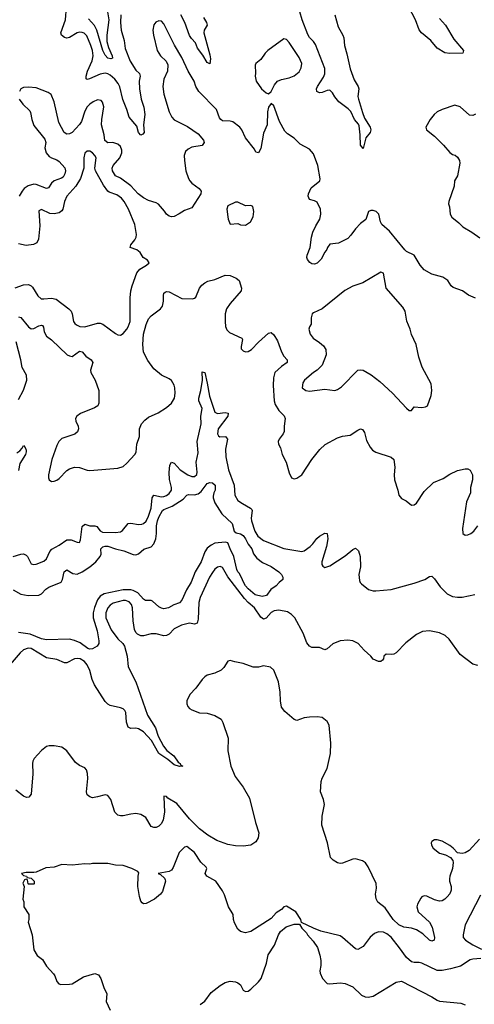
# Model space of a CAD drawing. Header units: inches. Extents: x 2143765 to 2212928, y 878963 to 1017374.
# Tile 74 of 256: x 2163540 to 2167102, y 920847 to 928552. Entities that reach past the tile are written whole.
import ezdxf

# ---------------------------------------------------------------- set-up
doc = ezdxf.new("R2010")
doc.units = ezdxf.units.IN
doc.header["$MEASUREMENT"] = 0
doc.layers.add('C1962', color=7, linetype='Continuous')

msp = doc.modelspace()

# ---------------------------------------------------------------- linework, layer by layer
at = {"layer": 'C1962', "color": 5}
for points, elevation in [([(2164332.2, 928590), (2164329.2, 928530), (2164334, 928470), (2164359.6, 928390), (2164365.6, 928325.6), (2164406.6, 928226.6), (2164450, 928157.7), (2164477.5, 928130), (2164483.7, 928110), (2164476, 928070), (2164478.6, 928010), (2164491.1, 927930), (2164511.9, 927868.1), (2164520.7, 927810), (2164510.9, 927730), (2164514.2, 927670), (2164505.2, 927654.8), (2164490, 927647.1), (2164470, 927669.8), (2164457.7, 927717.7), (2164397.1, 927790), (2164380.7, 927850), (2164347.9, 927927.9), (2164325.3, 928025.3), (2164311.9, 928051.9), (2164286.2, 928086.2), (2164250, 928117.7), (2164230, 928128.6), (2164210, 928132.9), (2164170, 928125.9), (2164088.2, 928088.2), (2164070, 928083.8), (2164061.1, 928090), (2164061.3, 928110), (2164071.3, 928150), (2164107.1, 928230), (2164114.8, 928270), (2164109.9, 928310), (2164098.4, 928350), (2164065.1, 928425.1), (2164045.2, 928445.2), (2164030, 928452.8), (2164010, 928454.2), (2163990, 928448.3), (2163930, 928413), (2163910, 928407.5), (2163890, 928411.2), (2163867.5, 928430), (2163863.4, 928450), (2163898, 928550), (2163908.1, 928650)], 380), ([(2164226, 928630), (2164237.7, 928550), (2164221.6, 928430), (2164222.2, 928382.2), (2164234.6, 928334.6), (2164265.7, 928270), (2164266.8, 928250), (2164254.7, 928245.3), (2164230, 928251.5), (2164210, 928275.1), (2164192.3, 928310), (2164145, 928470), (2164127, 928507), (2164077.9, 928557.9)], 360), ([(2166008.8, 928588.8), (2166035.5, 928495.5), (2166072, 928430), (2166078.2, 928410), (2166084.1, 928350), (2166104.2, 928284.2), (2166128, 928168), (2166160.7, 928080.7), (2166191.5, 928028.4), (2166196.9, 928010), (2166190.2, 927950), (2166193.4, 927930), (2166225, 927825), (2166241.5, 927781.5), (2166285.6, 927710), (2166290.2, 927690), (2166285.2, 927670), (2166252.5, 927627.5), (2166230, 927544), (2166209.8, 927570), (2166208.2, 927650), (2166200, 927720), (2166194.1, 927734.1), (2166163.4, 927770), (2166133.4, 927833.4), (2166114, 927854), (2166040.2, 927910), (2166008, 927948), (2165990, 927978.9), (2165970, 927999.2), (2165950, 927997.6), (2165910, 927981.5), (2165890, 927980.2), (2165867.6, 927990), (2165865.3, 928010), (2165873.5, 928030), (2165918.9, 928101.1), (2165931.1, 928128.9), (2165930.4, 928170), (2165857.5, 928357.5), (2165841.8, 928381.8), (2165810, 928412.8), (2165796.8, 928436.8), (2165752.3, 928550), (2165733.8, 928613.8)], 380), ([(2166830, 928562), (2166875.5, 928510), (2166940.1, 928400.1), (2167017.1, 928310), (2167012, 928290), (2166910, 928286.2), (2166870, 928291.2), (2166809.7, 928330), (2166759.8, 928390), (2166687.4, 928450), (2166670, 928471.2), (2166640.7, 928550), (2166589.7, 928649.7)], 380), ([(2167110, 926372.5), (2167057.3, 926397.3), (2167010, 926431), (2166935.6, 926455.6), (2166919.6, 926470), (2166893.6, 926510), (2166855.8, 926535.8), (2166770, 926560.5), (2166710, 926594), (2166676.8, 926630), (2166630, 926708.2), (2166570, 926738.9), (2166557.8, 926750), (2166436.6, 926896.6), (2166376.8, 926950), (2166366, 926970), (2166353.2, 927030), (2166333.3, 927050), (2166310, 927059.8), (2166290, 927059.8), (2166272, 927050), (2166251.2, 926988.8), (2166210, 926956.4), (2166170, 926916.4), (2166134.2, 926865.8), (2166110, 926840.8), (2166038.1, 926801.9), (2165970, 926794.6), (2165951.5, 926770), (2165946.8, 926753.2), (2165930, 926731.5), (2165901.9, 926678.1), (2165870, 926646.2), (2165850, 926637.8), (2165830, 926640.8), (2165812.9, 926652.9), (2165795.2, 926675.2), (2165789.8, 926690), (2165791.5, 926710), (2165815.1, 926770), (2165825.3, 926850), (2165837.5, 926890), (2165860.9, 926939.1), (2165892, 926990), (2165900.4, 927030), (2165896.3, 927070), (2165870, 927123.7), (2165850, 927133.7), (2165810, 927143.5), (2165799.3, 927170), (2165802.9, 927190), (2165824.8, 927235.2), (2165891.6, 927290), (2165894.3, 927305.7), (2165876.9, 927410), (2165843, 927503), (2165810, 927539.3), (2165738, 927578), (2165690, 927623.6), (2165638.4, 927658.4), (2165618.4, 927678.4), (2165575, 927755), (2165530, 927879), (2165510, 927895.3), (2165490, 927868), (2165482.6, 927830), (2165478, 927730), (2165450, 927663.7), (2165430, 927543.7), (2165410, 927509.6), (2165390, 927514.5), (2165379.1, 927539.1), (2165310, 927626.3), (2165279.4, 927690), (2165264, 927710), (2165210, 927751.8), (2165190, 927758.5), (2165130, 927759.2), (2165115, 927770), (2165105.1, 927785.1), (2165082.1, 927850), (2164942.6, 927990), (2164919.9, 928030), (2164906.7, 928070), (2164860.7, 928150), (2164810, 928255.6), (2164753.2, 928353.2), (2164670, 928518.7), (2164650, 928539.1), (2164630, 928542.6), (2164607.5, 928532.5), (2164590, 928512), (2164582, 928470), (2164587.8, 928430), (2164618, 928310), (2164644.5, 928270), (2164688.2, 928228.2), (2164699.6, 928199.6), (2164698.5, 928150), (2164670, 928087.6), (2164662, 928030), (2164668.3, 927970), (2164710, 927830.4), (2164732.8, 927790), (2164750, 927769.3), (2164855.3, 927715.3), (2164939.1, 927659.1), (2164980.2, 927610), (2164985.2, 927590), (2164970, 927566.8), (2164890, 927553), (2164860.7, 927539.3), (2164840.4, 927519.6), (2164829.4, 927490), (2164830.1, 927450), (2164841, 927370), (2164861.7, 927310), (2164872.8, 927290), (2164890, 927272), (2164946.7, 927230), (2164962.4, 927210), (2164960.2, 927190), (2164890, 927080.5), (2164830, 927058.9), (2164790, 927031.4), (2164750, 927011.7), (2164730, 927009.8), (2164710, 927015.6), (2164690, 927029.7), (2164674.4, 927054.4), (2164627.5, 927107.5), (2164610, 927118.7), (2164550, 927135.8), (2164510, 927158.8), (2164467.3, 927190), (2164410, 927250.5), (2164330, 927310.6), (2164289.5, 927329.5), (2164267.1, 927370), (2164264.6, 927390), (2164273.3, 927410), (2164325.7, 927470), (2164340.1, 927510), (2164340.7, 927530), (2164330, 927558.8), (2164310, 927577.3), (2164270.4, 927590.4), (2164230, 927588.5), (2164207.1, 927607.1), (2164201.3, 927650), (2164181.3, 927730), (2164183.1, 927770), (2164198.5, 927870), (2164190, 927907.6), (2164178.5, 927918.5), (2164150, 927925), (2164114.9, 927910), (2164089.4, 927890), (2164070, 927868.8), (2164050, 927835.6), (2164023.6, 927756.4), (2164009, 927731), (2163950.1, 927669.9), (2163930, 927659.6), (2163910, 927656.3), (2163888.5, 927668.5), (2163847.6, 927747.6), (2163810, 927909.5), (2163786.3, 927966.3), (2163762.4, 927982.4), (2163670, 928019), (2163610, 928024.6), (2163570, 928020.3), (2163550.2, 928009.8), (2163538.2, 927990)], 420), ([(2164981.1, 928570), (2165004.2, 928530), (2165008.9, 928510), (2164986.1, 928470), (2164983.4, 928450), (2165030, 928278), (2165033.7, 928246.3), (2165030, 928206), (2165010, 928216.9), (2164975.1, 928275.1), (2164934.2, 928330), (2164917.8, 928370), (2164885.1, 928405.1), (2164870, 928428.2), (2164833.8, 928530), (2164801.4, 928590)], 380), ([(2163537.1, 927930), (2163564.5, 927890), (2163619.3, 927839.3), (2163626.1, 927826.1), (2163635.9, 927770), (2163650, 927724.6), (2163738, 927618), (2163743.8, 927590), (2163737.7, 927550), (2163746.3, 927510), (2163770, 927481.4), (2163789.7, 927469.6), (2163830, 927455.8), (2163850, 927441.3), (2163893.1, 927393.1), (2163899.6, 927370), (2163895.1, 927344.9), (2163879.7, 927320.3), (2163868.3, 927311.7), (2163809.2, 927290.8), (2163790, 927272.7), (2163765.2, 927234.8), (2163749.3, 927230.7), (2163670, 927262.3), (2163650, 927264.1), (2163607.7, 927252.3), (2163574.6, 927230), (2163558.6, 927210), (2163537.3, 927170)], 420), ([(2167110, 927811.6), (2167090, 927801.3), (2167064.4, 927804.4), (2166990, 927869.6), (2166950, 927882), (2166850, 927849.7), (2166810.6, 927830), (2166786, 927810), (2166756.4, 927770), (2166722, 927710), (2166727.7, 927690), (2166790, 927639.3), (2166860.5, 927570), (2166910, 927513), (2166930, 927498), (2166951.4, 927491.4), (2166970, 927475.5), (2166984.6, 927450), (2166988.9, 927430), (2166970.3, 927330), (2166945.5, 927290), (2166943.8, 927250), (2166901.6, 927130), (2166899.3, 927110), (2166906.2, 927086.2), (2166911.7, 927030), (2166925.4, 927005.4), (2166981.6, 926961.6), (2167011.5, 926930), (2167082.7, 926890), (2167144.3, 926844.3)], 420), ([(2163505.3, 926454.7), (2163570, 926478.2), (2163610, 926480.9), (2163630, 926470.3), (2163639.5, 926459.5), (2163682, 926390), (2163708.1, 926368.1), (2163730, 926366.3), (2163790, 926373.6), (2163825.5, 926365.4), (2163924.9, 926290), (2163942.6, 926270), (2163951.2, 926251.2), (2163962.4, 926190), (2163973.4, 926173.4), (2163985.1, 926165.1), (2164011.8, 926151.8), (2164050, 926148.9), (2164150, 926176), (2164170, 926176.5), (2164190.6, 926170), (2164290, 926096.4), (2164310, 926086.4), (2164330, 926084.4), (2164350, 926095.5), (2164378.7, 926130), (2164390, 926147.7), (2164405.7, 926190), (2164406, 926374), (2164412, 926430), (2164422, 926470), (2164458.4, 926570), (2164481.7, 926598.3), (2164534, 926630), (2164554, 926650), (2164542, 926670), (2164508.7, 926690), (2164484, 926730), (2164457.2, 926750), (2164406, 926770), (2164409.6, 926790), (2164442.6, 926830), (2164452.6, 926850), (2164454, 926870), (2164441.1, 926950), (2164393.5, 927070), (2164357.7, 927130), (2164336.5, 927156.4), (2164301.3, 927181.3), (2164241.9, 927201.9), (2164230.5, 927210.5), (2164197.1, 927257.1), (2164134, 927370), (2164129.7, 927390.3), (2164138, 927470), (2164130, 927489.2), (2164110, 927509.5), (2164090, 927522), (2164070, 927522.7), (2164050, 927508), (2164042.4, 927470), (2164042, 927390), (2164017.8, 927310), (2163980.7, 927250), (2163908.3, 927170), (2163890.2, 927130), (2163877.1, 927070), (2163870, 927056.3), (2163850, 927041.4), (2163810, 927031.7), (2163775.1, 927035), (2163710, 927066), (2163690, 927055.3), (2163697.4, 926937.4), (2163686.7, 926833.3), (2163673.7, 926806.3), (2163648.6, 926791.4), (2163590, 926785.1), (2163530, 926798.9)], 440), ([(2163530, 926226.7), (2163550, 926220.3), (2163610, 926148), (2163630, 926133.6), (2163650, 926135.9), (2163690, 926156.6), (2163710, 926160.8), (2163717.7, 926157.7), (2163726.1, 926146.1), (2163731.8, 926110), (2163750, 926076.1), (2163790, 926047.2), (2163913, 925930), (2163930, 925920.3), (2163950, 925916.9), (2164010, 925959), (2164030, 925953.1), (2164058.4, 925918.4), (2164100.4, 925890), (2164112.9, 925870), (2164095.6, 925810), (2164097.4, 925790), (2164131.3, 925730), (2164159.3, 925650), (2164159.2, 925550), (2164151.6, 925530), (2164126.1, 925513.9), (2164015.5, 925470), (2163987.6, 925450), (2163978.5, 925430), (2163980.2, 925410), (2163998, 925370), (2164000.7, 925350), (2163993.6, 925326.4), (2163972.7, 925307.3), (2163870, 925274.9), (2163845.5, 925250), (2163830, 925218.9), (2163791.5, 925110), (2163766.4, 924990), (2163765.5, 924965.5), (2163770.3, 924950.3), (2163790, 924938.4), (2163810, 924939.5), (2163830, 924947.4), (2163850, 924962.3), (2163910, 925025.2), (2163930, 925037.8), (2163970, 925051.2), (2164010, 925047.9), (2164070, 925026), (2164090, 925023.1), (2164310, 925042), (2164350, 925056.5), (2164379.7, 925080.3), (2164443.1, 925150), (2164452.5, 925167.5), (2164457.1, 925230), (2164478.9, 925290), (2164478, 925350), (2164494.2, 925390), (2164521.1, 925418.9), (2164550, 925441), (2164625.2, 925474.8), (2164690, 925516.4), (2164730, 925550.4), (2164752, 925590), (2164757.2, 925630), (2164755.1, 925670), (2164750, 925692.3), (2164730, 925727.3), (2164710, 925742.6), (2164650, 925770.8), (2164590, 925818.7), (2164544, 925884), (2164508.8, 925950), (2164503.6, 926010), (2164510.8, 926090), (2164530, 926167), (2164549.4, 926210.6), (2164570, 926234.7), (2164643.5, 926290), (2164658.8, 926310), (2164666.5, 926350), (2164665.5, 926394.5), (2164669, 926411), (2164679.8, 926420.2), (2164690, 926425.3), (2164710, 926423.2), (2164810, 926371.2), (2164893.4, 926366.6), (2164910, 926372.4), (2164918.8, 926381.2), (2164948.7, 926450), (2164966.4, 926473.6), (2164990, 926493.4), (2165014.3, 926505.7), (2165070, 926518.9), (2165148.6, 926551.4), (2165190, 926550.1), (2165235.5, 926530), (2165260.3, 926510), (2165276.5, 926450), (2165275.8, 926430), (2165187.9, 926332.1), (2165159.8, 926290), (2165150.7, 926250), (2165148.6, 926190), (2165152.9, 926150), (2165163.9, 926123.9), (2165184.7, 926104.7), (2165279.5, 926059.5), (2165285.5, 926050), (2165274.4, 925994.4), (2165276.4, 925976.4), (2165290, 925960.5), (2165310, 925953.7), (2165330, 925956.5), (2165357.4, 925970), (2165411.5, 926028.5), (2165490, 926099.8), (2165510, 926104.5), (2165530, 926084.5), (2165559.3, 926039.3), (2165591.9, 925951.9), (2165610, 925918.4), (2165634.4, 925890), (2165634.4, 925870), (2165590, 925838.7), (2165540.2, 925790), (2165527.5, 925750), (2165525.3, 925690), (2165534.7, 925570), (2165541, 925541), (2165570, 925494.3), (2165612.5, 925452.5), (2165620.7, 925430), (2165611.1, 925370), (2165611.1, 925328.9), (2165605.2, 925310), (2165571.8, 925270), (2165564.9, 925250), (2165566.7, 925230), (2165582.4, 925202.4), (2165596.9, 925150), (2165628.2, 925090), (2165650, 925006), (2165670, 924966.8), (2165690, 924958.8), (2165710, 924964), (2165750, 924990.4), (2165829, 925111), (2165890.4, 925189.6), (2165933.2, 925226.8), (2166030, 925278.9), (2166070, 925291.8), (2166130, 925301.7), (2166190, 925340.3), (2166210, 925348.9), (2166225.7, 925345.7), (2166240.3, 925320.3), (2166257.8, 925257.8), (2166285.9, 925205.9), (2166303.7, 925183.7), (2166330, 925167.2), (2166449.1, 925129.1), (2166470.2, 925110.2), (2166480.3, 925050), (2166473.4, 924990), (2166475.6, 924950), (2166502.4, 924870), (2166510.2, 924830.2), (2166530, 924803.8), (2166566.9, 924786.9), (2166610, 924753.4), (2166630, 924754.9), (2166650, 924768.4), (2166710, 924860.5), (2166782, 924930), (2166858.4, 924961.6), (2166910, 924996.4), (2166970, 925024.4), (2167030, 925038.4), (2167050, 925038), (2167070, 925026.8), (2167086.4, 924990), (2167088.5, 924950), (2167072.7, 924890), (2167071, 924850), (2167041.5, 924778.5), (2167009.3, 924569.3), (2167012.1, 924532.1), (2167030, 924518.4), (2167050, 924519.5), (2167073.6, 924530), (2167096.9, 924550), (2167130, 924591.8)], 420), ([(2163530, 925579.3), (2163570, 925652.7), (2163595.8, 925730), (2163594.3, 925770), (2163559.9, 925830), (2163549.3, 925890), (2163512.2, 926032.2)], 420), ([(2163490, 924350.3), (2163550, 924370.3), (2163571.2, 924371.2), (2163590, 924361.3), (2163600.3, 924350), (2163630, 924294.8), (2163650, 924287.7), (2163670, 924290.4), (2163730, 924314), (2163750, 924333.4), (2163776, 924390), (2163792.1, 924407.9), (2163850, 924438.6), (2163910, 924480.8), (2163942.4, 924482.4), (2163990, 924463.1), (2164010, 924460.5), (2164017.3, 924482.7), (2164030, 924586.8), (2164050, 924603.6), (2164090, 924591), (2164130, 924591.1), (2164144.9, 924584.9), (2164171.4, 924551.4), (2164190, 924542.5), (2164290, 924539.4), (2164330, 924545.4), (2164346.1, 924553.9), (2164390, 924610.2), (2164410, 924612.1), (2164470, 924601.6), (2164496.2, 924603.8), (2164510, 924609.1), (2164530, 924627.8), (2164550, 924667), (2164569.9, 924730.1), (2164577.5, 924810), (2164589.8, 924830), (2164650, 924819.3), (2164670, 924821), (2164690, 924828.2), (2164710, 924843), (2164729.1, 924870), (2164729.9, 924890), (2164713.2, 924953.2), (2164711.4, 925008.6), (2164715.3, 925064.7), (2164730, 925088.9), (2164750, 925081.6), (2164798.3, 925030), (2164856.9, 924990), (2164890, 924977.3), (2164910, 924975.9), (2164927.6, 924992.4), (2164929.9, 925010.1), (2164921.8, 925090), (2164937.7, 925162.3), (2164929.2, 925250), (2164960.7, 925390), (2164959.2, 925450), (2164970.9, 925510), (2164944.8, 925570), (2164943.3, 925590), (2164960.1, 925650), (2164973, 925730), (2164970, 925797.3), (2164990.9, 925790), (2165010, 925706.8), (2165026.1, 925606.1), (2165070, 925481.3), (2165089.4, 925469.4), (2165150, 925478.6), (2165173.1, 925473.1), (2165170.7, 925450), (2165095.2, 925350), (2165088.7, 925310), (2165096.5, 925296.5), (2165108.8, 925288.8), (2165153.7, 925290), (2165169.2, 925270), (2165153.1, 925190), (2165155.8, 925130), (2165176, 925030), (2165219.8, 924910), (2165224.8, 924830), (2165250.3, 924790), (2165284.6, 924764.6), (2165347.4, 924730), (2165357.7, 924717.7), (2165362.2, 924710), (2165354.7, 924650), (2165356.8, 924630), (2165382.6, 924550), (2165404.7, 924510), (2165450, 924475.1), (2165610, 924413.2), (2165750, 924389.3), (2165770, 924395.9), (2165815.3, 924430), (2165836.4, 924450), (2165867.8, 924492.2), (2165889.7, 924510), (2165930, 924533.1), (2165950, 924530.8), (2165953.8, 924490), (2165944.4, 924430), (2165908.1, 924310), (2165908.2, 924288.2), (2165914.4, 924274.4), (2165930, 924265.4), (2165970, 924277.5), (2166090, 924356.5), (2166150, 924406.4), (2166170, 924416.3), (2166194.7, 924394.7), (2166207.1, 924350), (2166210.1, 924270), (2166197.6, 924210), (2166202.5, 924162.5), (2166207.5, 924147.5), (2166216.9, 924136.9), (2166273.2, 924093.2), (2166310, 924082.3), (2166330, 924081.6), (2166450, 924092), (2166630, 924141.2), (2166715.1, 924170), (2166750, 924195.8), (2166770, 924197.6), (2166790, 924177.6), (2166833.8, 924113.8), (2166890, 924058.4), (2166930, 924038), (2166970, 924031.8), (2167006.8, 924033.2), (2167105.1, 924054.9)], 380), ([(2163518.9, 925161.1), (2163541.4, 925178.6), (2163560.8, 925199.2), (2163570, 925221), (2163583, 925203), (2163590, 925182), (2163591.2, 925170), (2163584.9, 925150), (2163541.4, 925078.6), (2163530, 925024.5)], 380), ([(2163489.2, 924090), (2163550, 924057.6), (2163606.3, 924046.3), (2163690, 924049.5), (2163710, 924059.3), (2163745.1, 924094.9), (2163768.3, 924110), (2163864.7, 924150), (2163875.9, 924170), (2163888.6, 924231.4), (2163910, 924247), (2163957.4, 924217.4), (2163990, 924212.3), (2164030, 924230.1), (2164090, 924271.2), (2164136.5, 924310), (2164171.6, 924350), (2164178.5, 924370), (2164174.8, 924410), (2164192, 924428), (2164210, 924432.5), (2164230, 924430.7), (2164290, 924410.7), (2164356.1, 924396.1), (2164430, 924366.4), (2164450, 924365.2), (2164470, 924371.3), (2164511.5, 924408.5), (2164570, 924426.2), (2164590.3, 924449.6), (2164606.7, 924490), (2164612, 924530), (2164611.8, 924590), (2164619.1, 924630), (2164630, 924659.8), (2164658.2, 924710), (2164670, 924720.1), (2164735.9, 924744.1), (2164819.6, 924800.4), (2164850, 924830.4), (2164862.7, 924837.3), (2164910, 924832.5), (2164938.8, 924841.2), (2164961.5, 924858.5), (2165010, 924921.3), (2165030, 924930.6), (2165050, 924927.7), (2165071.8, 924910), (2165072.4, 924870), (2165061.1, 924850), (2165055.9, 924824.1), (2165055.9, 924810), (2165070.2, 924770), (2165124.4, 924684.4), (2165203.6, 924610), (2165219.8, 924550), (2165236.3, 924536.3), (2165270, 924529.6), (2165290, 924516.6), (2165308.7, 924490), (2165328.8, 924448.8), (2165357.8, 924410), (2165372.3, 924372.3), (2165398.9, 924338.9), (2165443.6, 924303.6), (2165510, 924273.4), (2165571.5, 924231.5), (2165590.6, 924210), (2165600.7, 924190), (2165601, 924170), (2165572.3, 924147.7), (2165550, 924120.9), (2165506.4, 924093.6), (2165474.1, 924045.9), (2165440.9, 924039.1), (2165383.6, 924050), (2165330, 924098), (2165310, 924122.4), (2165290, 924155.1), (2165281.6, 924181.6), (2165260.1, 924220.1), (2165249.9, 924230), (2165241.4, 924250), (2165218.6, 924350), (2165188.4, 924410), (2165170, 924459.1), (2165150, 924464.2), (2165070, 924455.4), (2165039.9, 924440.1), (2165010, 924416.9), (2164991.8, 924388.2), (2164962.1, 924310), (2164913.8, 924230), (2164884.1, 924150), (2164846.6, 924090), (2164810, 924009.6), (2164791, 923989), (2164747.3, 923972.7), (2164704.9, 923950), (2164670, 923942.5), (2164650, 923946.6), (2164630, 923957.8), (2164581.8, 924001.8), (2164570, 924006), (2164526.4, 924006.4), (2164510, 924017.4), (2164466.1, 924066.1), (2164430, 924084.8), (2164410.1, 924089.9), (2164350, 924089.9), (2164201.3, 924058.7), (2164170, 924039.5), (2164150, 924011.8), (2164127, 923953), (2164116.1, 923910), (2164116.8, 923870), (2164147.9, 923770), (2164160.9, 923690), (2164159.4, 923670), (2164146.7, 923650), (2164130, 923638.4), (2164110, 923627.7), (2164090, 923624.9), (2164072.8, 923630), (2164015.2, 923675.2), (2163970, 923694), (2163930, 923704.3), (2163750, 923698.6), (2163710, 923708), (2163623.2, 923743.2), (2163530, 923757.5)], 360), ([(2167130, 923496.9), (2167090, 923509.8), (2166990, 923583.8), (2166903.6, 923703.6), (2166873.8, 923733.8), (2166830, 923754.8), (2166750, 923770.3), (2166696.6, 923763.4), (2166650, 923741.7), (2166565.2, 923674.8), (2166490, 923597), (2166470, 923586.3), (2166450, 923583.1), (2166410, 923586), (2166394, 923570), (2166390.7, 923550), (2166381.1, 923538.9), (2166370, 923529.3), (2166350, 923529.3), (2166310, 923546.6), (2166292, 923570), (2166238.6, 923618.6), (2166191.9, 923670), (2166150, 923692), (2166110, 923696.7), (2166050, 923689.9), (2165993.4, 923666.7), (2165950, 923628.3), (2165930, 923620.7), (2165890, 923638.7), (2165830, 923639.7), (2165810, 923649.7), (2165790, 923675.6), (2165761.2, 923750), (2165694.4, 923870), (2165670, 923897.7), (2165638, 923918), (2165570, 923931.2), (2165532.9, 923927.1), (2165510, 923912.5), (2165470, 923867.9), (2165450, 923861.8), (2165430, 923877.2), (2165380.5, 923950), (2165330, 923991.3), (2165301.3, 924021.3), (2165171.8, 924191.8), (2165130, 924264), (2165110, 924272.1), (2165090, 924266.4), (2165070, 924251.9), (2165050, 924227.2), (2165028.2, 924190), (2164953.1, 924030), (2164942.8, 923990), (2164938.2, 923861.8), (2164930, 923828.3), (2164910, 923822.8), (2164870, 923828.8), (2164807.2, 923812.8), (2164750, 923784.5), (2164710, 923743.9), (2164690, 923732), (2164670, 923729.8), (2164610, 923744.7), (2164570, 923747.1), (2164510, 923729.8), (2164490, 923729.8), (2164462.4, 923742.4), (2164450, 923757.6), (2164440.6, 923780.6), (2164428.5, 923848.5), (2164424.2, 923950), (2164416.2, 923976.2), (2164397.1, 923997.1), (2164370, 924006), (2164350, 924005.8), (2164272.9, 923987.1), (2164248.6, 923971.4), (2164230.8, 923950), (2164215.8, 923910), (2164216, 923870), (2164257.7, 923777.7), (2164310, 923706.5), (2164348.9, 923670), (2164361.5, 923650), (2164382.3, 923570), (2164390, 923488.2), (2164450.9, 923370.9), (2164541.9, 923110), (2164603, 923010), (2164625.1, 922945.1), (2164666.4, 922866.4), (2164693.6, 922833.6), (2164748.3, 922790), (2164782.3, 922742.3), (2164797.3, 922730), (2164800.6, 922720.6), (2164818, 922710), (2164792.9, 922707.1), (2164750, 922721.3), (2164701.6, 922761.6), (2164630, 922808.8), (2164571.5, 922911.5), (2164510, 922977.9), (2164470, 923003.1), (2164450, 923006.6), (2164410, 923004.5), (2164390, 923016), (2164375.6, 923055.5), (2164372, 923130), (2164365, 923145), (2164350, 923159.7), (2164330, 923167.6), (2164250, 923184), (2164230, 923195.8), (2164210, 923216.3), (2164126.1, 923346.1), (2164108.6, 923388.6), (2164090, 923459.7), (2164070, 923502.7), (2164048.5, 923530), (2164013.3, 923550), (2163990, 923554.2), (2163970, 923550.7), (2163910, 923518.8), (2163890, 923518.9), (2163830, 923545), (2163750, 923557.1), (2163630, 923630.6), (2163606.4, 923633.6), (2163570, 923620.3), (2163543.6, 923596.4), (2163450, 923487.1)], 380), ([(2167141.7, 922138.3), (2167060.5, 922050), (2167030, 922031.6), (2167007.2, 922027.2), (2166970, 922033.2), (2166936, 922070), (2166909.3, 922090), (2166850, 922122.9), (2166810, 922134), (2166790, 922134), (2166770, 922122), (2166764.9, 922110), (2166767.5, 922092.5), (2166779.1, 922070), (2166830, 922028.4), (2166875.6, 922015.6), (2166915.9, 921995.9), (2166932.8, 921972.8), (2166935.3, 921955.3), (2166931.2, 921908.8), (2166910.3, 921850), (2166907.7, 921830), (2166907.6, 921810), (2166920.3, 921770), (2166920.5, 921739.5), (2166910, 921712.3), (2166890, 921686.6), (2166871.5, 921668.4), (2166850, 921655.6), (2166830, 921654.7), (2166790, 921664.2), (2166730, 921694), (2166710, 921696.2), (2166690, 921686.6), (2166682.5, 921677.5), (2166655.6, 921630), (2166651.7, 921610), (2166662.6, 921570), (2166750.2, 921490.2), (2166771.7, 921450), (2166790.3, 921369.7), (2166786.8, 921350), (2166770, 921340.7), (2166750, 921349.7), (2166698.4, 921398.4), (2166650, 921429.1), (2166610, 921442.4), (2166550, 921450.6), (2166509.9, 921469.9), (2166465.8, 921510), (2166403.1, 921603.1), (2166346.4, 921646.4), (2166333.4, 921673.4), (2166327.7, 921707.7), (2166335.2, 921755.2), (2166332, 921792), (2166270, 921923.7), (2166250, 921953), (2166226, 921970), (2166170, 921984.7), (2166150, 921982.4), (2166070, 921951.6), (2166049.6, 921949.6), (2166030, 921954.5), (2165995.3, 921975.3), (2165975.6, 921995.6), (2165951.1, 922110), (2165908.3, 922250), (2165910, 922318), (2165928.3, 922410), (2165921.1, 922450), (2165897.3, 922510), (2165901.6, 922590), (2165910, 922617.1), (2165948.4, 922691.6), (2165975.9, 922810), (2165976.8, 922890), (2165964.8, 923030), (2165950, 923060.5), (2165910, 923091.3), (2165870, 923097.4), (2165810, 923094.3), (2165770, 923088), (2165710, 923066.9), (2165690, 923075.6), (2165617.6, 923137.6), (2165592, 923172), (2165582.9, 923222.9), (2165580.4, 923290), (2165568.7, 923370), (2165530, 923460.9), (2165504.4, 923484.4), (2165450, 923495.3), (2165410, 923486.3), (2165370, 923484.8), (2165290, 923513.3), (2165226, 923526), (2165190, 923538), (2165170, 923533.2), (2165138.3, 923481.7), (2165118.7, 923461.3), (2165070, 923436.9), (2165010, 923421.3), (2164990, 923409.7), (2164970, 923389.7), (2164919.8, 923320.2), (2164874, 923270), (2164850, 923222), (2164850, 923198), (2164857.8, 923177.8), (2164870, 923161.1), (2164888, 923150), (2164950, 923128.8), (2165010, 923125.3), (2165070, 923107.4), (2165117.3, 923077.3), (2165131.8, 923051.8), (2165173.4, 922930), (2165170.3, 922830), (2165195.2, 922710), (2165227.6, 922630), (2165290, 922546.4), (2165339.8, 922459.8), (2165386.7, 922270), (2165413.6, 922190), (2165407.6, 922150), (2165390, 922118.7), (2165350, 922093), (2165290, 922083.1), (2165230, 922087.1), (2165170, 922098), (2165085.4, 922130), (2165014.5, 922170), (2164950, 922219), (2164870, 922297.5), (2164770, 922417.4), (2164701, 922461), (2164690, 922474), (2164670, 922475.3), (2164668.9, 922471.1), (2164673.5, 922350), (2164663.9, 922290), (2164650, 922261.6), (2164630, 922241.6), (2164610, 922231.6), (2164590, 922229.6), (2164570, 922238), (2164527.5, 922307.5), (2164490, 922332.8), (2164450, 922339.1), (2164410, 922335.4), (2164350, 922322.2), (2164330, 922321.7), (2164307.7, 922327.7), (2164284.7, 922350), (2164253.3, 922450), (2164230, 922481.3), (2164210, 922486.9), (2164150, 922469.7), (2164110, 922463.5), (2164089.2, 922470), (2164070, 922486), (2164063.1, 922510), (2164073.5, 922613.5), (2164071.8, 922651.8), (2164063, 922683), (2164050, 922697), (2164010, 922716.2), (2163978.3, 922738.3), (2163910, 922829.3), (2163870, 922858), (2163809.5, 922869.5), (2163770, 922869.4), (2163750, 922863.7), (2163710, 922832.3), (2163654, 922770), (2163643, 922750), (2163639.3, 922730), (2163642.4, 922650), (2163630.3, 922490), (2163612.9, 922467.1), (2163594, 922466), (2163570, 922475.6), (2163510, 922521.3)], 420), ([(2167154, 921206), (2167090, 921201), (2167070, 921193.7), (2166994.5, 921145.5), (2166916.3, 921123.7), (2166850, 921110.7), (2166810, 921110.8), (2166690, 921168), (2166670, 921173.3), (2166630, 921173), (2166610, 921178.7), (2166570, 921213.6), (2166516.2, 921290), (2166450, 921371.3), (2166417.5, 921397.5), (2166390, 921410.5), (2166350, 921414.1), (2166318.5, 921401.5), (2166286.9, 921373.1), (2166230, 921300.5), (2166190, 921274.5), (2166170, 921282), (2166070, 921369.6), (2166050, 921381.6), (2165898.9, 921418.9), (2165841.5, 921441.5), (2165747.3, 921487.3), (2165742, 921510), (2165704, 921570), (2165630, 921614), (2165610, 921608.7), (2165590, 921588.7), (2165550, 921562), (2165510, 921517.2), (2165350, 921416), (2165310, 921406.6), (2165270, 921417.2), (2165250, 921434), (2165223.3, 921483.3), (2165214.5, 921510), (2165211.8, 921550), (2165176.3, 921610), (2165144.4, 921704.4), (2165130, 921734), (2165076, 921810), (2165005.2, 921850), (2164994, 921870), (2165006, 921910), (2165000.1, 921920.1), (2164958.7, 921958.7), (2164910, 922035.1), (2164850, 922081.2), (2164830, 922076), (2164790, 922035.1), (2164743.4, 921916.6), (2164730, 921896.2), (2164710, 921886), (2164624.7, 921870), (2164643.4, 921863.4), (2164674.3, 921834.3), (2164680.3, 921820.3), (2164682.6, 921810), (2164658.7, 921730), (2164643.8, 921710), (2164596.3, 921670), (2164530, 921634.5), (2164510, 921632.7), (2164500.5, 921640.5), (2164490, 921654), (2164478, 921690), (2164465.4, 921770), (2164469.5, 921850.5), (2164474.8, 921874.8), (2164466, 921886), (2164418, 921910), (2164350, 921934), (2164290, 921935.3), (2164230, 921948.7), (2164110, 921949), (2164090, 921944), (2164050, 921945.2), (2163950, 921936), (2163870, 921942), (2163810, 921920.7), (2163745.5, 921914.5), (2163670, 921881.2), (2163650, 921877.2), (2163590, 921879), (2163554, 921870), (2163570, 921854), (2163594, 921850), (2163598, 921838), (2163630, 921834), (2163654, 921810), (2163654, 921790), (2163650, 921786), (2163610, 921786), (2163606, 921790), (2163602, 921822), (2163590, 921826), (2163578, 921822), (2163566, 921794), (2163574, 921770), (2163566, 921670), (2163572, 921650), (2163572, 921610), (2163611.3, 921550), (2163612, 921510), (2163606, 921490), (2163637.3, 921390), (2163650, 921274), (2163678, 921230), (2163718.4, 921198.4), (2163750, 921146), (2163805.2, 921085.2), (2163814.8, 921070), (2163830, 921024.7), (2163847.9, 921007.9), (2163863, 921003), (2163930, 921003.8), (2163950, 921008.2), (2164039.4, 921060.6), (2164130, 921088.2), (2164156.7, 921076.7), (2164177.1, 921050), (2164199.5, 920979.5), (2164222, 920930), (2164218.4, 920870), (2164250, 920801)], 440), ([(2167150, 921701.2), (2167030.4, 921470), (2167014.4, 921390), (2167015.5, 921370), (2167033, 921350), (2167090, 921312), (2167158.2, 921278.2)], 440), ([(2164955.2, 920844.8), (2164990, 920870.7), (2165040.1, 920939.9), (2165110, 920994), (2165150, 921017.3), (2165190, 921027.7), (2165230, 921022.8), (2165250, 921014.8), (2165270, 920998), (2165290, 920958), (2165310, 920946.8), (2165330, 920950.7), (2165350, 920965.5), (2165410, 921022), (2165430.8, 921050), (2165473.6, 921170), (2165486.6, 921233.4), (2165535.6, 921310), (2165567.3, 921390), (2165583.5, 921416.5), (2165626.8, 921453.2), (2165690, 921474.8), (2165732.7, 921472.7), (2165750, 921442), (2165787.3, 921407.3), (2165796, 921390), (2165839.9, 921339.9), (2165872.4, 921292.4), (2165891.9, 921231.9), (2165899.5, 921190), (2165898.4, 921150), (2165890.4, 921110), (2165894.9, 921090), (2165913, 921050), (2165950, 921010.6), (2165970, 921006.4), (2166050, 921013.7), (2166090.3, 921010.3), (2166150, 920983.1), (2166218.4, 920918.4), (2166246.5, 920906.5), (2166270, 920902.8), (2166310, 920910.9), (2166490, 921020.2), (2166530, 921026.7), (2166770, 920904.9), (2166810, 920878.7), (2166830, 920871.7), (2166994.9, 920854.9), (2167030, 920842)], 440)]:
    msp.add_lwpolyline(points, dxfattribs=dict(at, elevation=elevation))
for points, elevation in [([(2165610, 928402.9), (2165483.8, 928310), (2165463.8, 928290), (2165430, 928241.2), (2165391, 928210), (2165384.9, 928195.1), (2165387.5, 928132.5), (2165384, 928110), (2165393.4, 928070), (2165433.4, 928010), (2165470, 927979.1), (2165490, 927971), (2165510, 927991), (2165537.1, 928042.9), (2165559.7, 928070), (2165590, 928084.2), (2165650, 928095.6), (2165690, 928112.6), (2165730, 928144.2), (2165746, 928174), (2165749.2, 928210), (2165730, 928256.4), (2165650, 928373), (2165630, 928395.6)], 420), ([(2165250, 927125.2), (2165230, 927122.7), (2165170, 927095.1), (2165164.2, 927070), (2165170.4, 927010.4), (2165174, 926990), (2165190, 926952), (2165250, 926956), (2165270, 926946), (2165310, 926942.8), (2165348.7, 926970), (2165368.7, 927010), (2165375.3, 927050), (2165366, 927090), (2165350, 927098), (2165310, 927095.3)], 440), ([(2166370, 926575.3), (2166227.1, 926492.9), (2166150, 926466.3), (2166087, 926433), (2165910, 926289.4), (2165841.6, 926258.4), (2165830.6, 926249.4), (2165822.5, 926217.5), (2165822.8, 926170), (2165810.6, 926149.4), (2165805.5, 926130), (2165814.9, 926090), (2165839, 926059), (2165890, 926026.7), (2165919.3, 925999.3), (2165938, 925970), (2165941.3, 925930), (2165910.5, 925849.5), (2165870.5, 925809.5), (2165841, 925790), (2165771.3, 925730), (2165758, 925710), (2165752, 925670), (2165782, 925650), (2165810, 925644.9), (2165930, 925660.5), (2166010, 925650.7), (2166030, 925657.3), (2166061.2, 925678.8), (2166190, 925808), (2166210, 925811.8), (2166230, 925808.9), (2166293.7, 925773.7), (2166360.3, 925720.3), (2166460.5, 925630), (2166570, 925512), (2166590, 925494), (2166610, 925494), (2166630, 925522), (2166690, 925516.3), (2166718.4, 925521.6), (2166734, 925530), (2166762.7, 925610), (2166769.2, 925650), (2166763.2, 925703.2), (2166692.9, 925832.9), (2166666, 925910), (2166647.3, 926010), (2166610, 926088.7), (2166599.5, 926130), (2166573.4, 926193.4), (2166561.2, 926270), (2166542.7, 926302.7), (2166412.3, 926450), (2166390, 926568)], 440)]:
    msp.add_lwpolyline(points, close=True, dxfattribs=dict(at, elevation=elevation))

doc.saveas('drawing.dxf')
